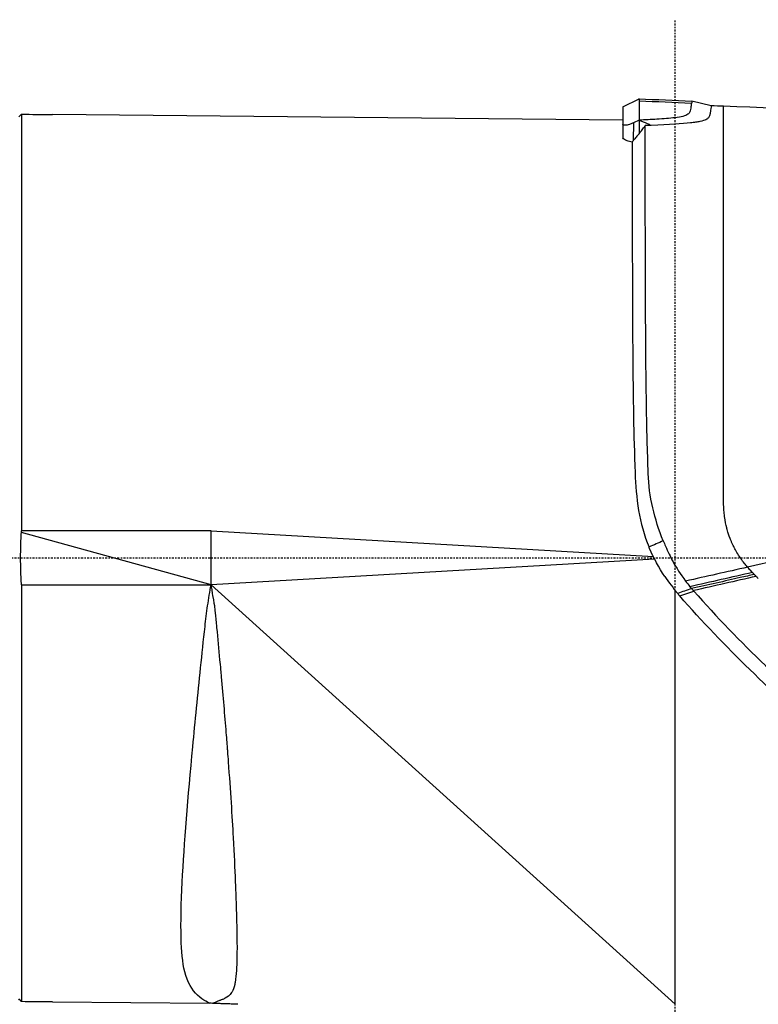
# Model space of a CAD drawing. Header units: millimetres. Extents: x 0 to 3390, y 0 to 1680.
# Tile 45 of 194: x 212 to 267, y 1157 to 1231. Entities that reach past the tile are written whole.
import ezdxf

# ---------------------------------------------------------------- set-up
doc = ezdxf.new("R2010")
doc.units = ezdxf.units.MM
doc.header["$LTSCALE"] = 0.2
doc.linetypes.add('CENTER2', pattern=[1.125, 0.75, -0.125, 0.125, -0.125])
doc.layers.add('02_Center Line', color=1, linetype='CENTER2')

# ---------------------------------------------------------------- blocks, each defined once
blk = doc.blocks.new('A$C7bf043d2')
for p, q in [((97.168, 808.853), (98.374, 809.428)), ((103.739, 808.919), (102.296, 809.26)), ((97.168, 808.853), (97.168, 807.561)), ((52.443, 808.292), (52.443, 777.3)), ((54.75, 808.269), (54.75, 808.272)), ((97.168, 807.84), (54.75, 808.272)), ((97.952, 807.647), (97.95, 806.342)), ((98.379, 807.842), (97.953, 807.648)), ((98.379, 807.842), (98.379, 806.841)), ((98.423, 807.827), (98.423, 807.827)), ((97.172, 807.549), (97.172, 806.549)), ((104.666, 805.46), (104.666, 805.46)), ((104.666, 804.96), (104.666, 804.96)), ((104.667, 804.172), (104.667, 804.172)), ((104.667, 800.686), (104.667, 800.686)), ((104.667, 796.308), (104.667, 796.308)), ((104.667, 794.94), (104.667, 794.94)), ((104.667, 794.939), (104.667, 794.939)), ((104.666, 779.358), (104.666, 779.358)), ((66.55, 777.3), (52.443, 777.3)), ((66.55, 773.3), (52.444, 777.191)), ((66.55, 777.3), (99.439, 775.393)), ((66.55, 773.3), (66.55, 777.3)), ((99.53, 775.212), (66.55, 773.3)), ((52.45, 773.3), (52.45, 742.3)), ((52.45, 773.3), (66.55, 773.3)), ((66.55, 773.3), (101.05, 742.1)), ((103.105, 773.373), (103.105, 773.373)), ((103.866, 773.545), (103.866, 773.545)), ((105.495, 773.563), (105.495, 773.563)), ((101.05, 742.1), (101.05, 772.892)), ((101.397, 772.473), (102.438, 772.832)), ((54.75, 742.28), (54.75, 742.276)), ((54.75, 742.276), (66.42, 742.175)), ((67.05, 742.155), (66.662, 742.169))]:
    blk.add_line(p, q)
for centre, major_axis, ratio, start_param, end_param in [((92.006, 621.618), (-182.609, -48.159), 0.993601, 4.401804, 4.422241), ((89.548, 393.386), (15.119, 415.498), 1, 0, 0.002232), ((41.281, 865.683), (4293.488, -43.802), 0.013339, 4.715125, 4.715662), ((104.648, 804.767), (0, 0.693), 0.027729, 4.888802, 4.909898), ((104.665, 775.219), (0.001, 30.202), 0.000069, 5.198053, 5.210792), ((88.098, 748.944), (-271.669, -62.524), 0.07521, 4.497818, 4.627505), ((338.748, 837.919), (340.326, 119.099), 0.079114, 2.31954, 2.323927), ((74.114, 752.214), (-315.359, -72.27), 0.045423, 4.599283, 4.61396), ((75.525, 749.061), (-313.539, -72.965), 0.054414, 4.599782, 4.614684), ((88.194, 760.475), (146.938, -153.459), 0.108019, 1.555983, 1.556896), ((74.855, 754.018), (309.663, 71.656), 0.0384, 1.457641, 1.47276), ((-450.428, 335.41), (849.402, 470.485), 0.169717, 0.772318, 0.773898), ((-450.428, 335.41), (849.402, 470.485), 0.169717, 0.772307, 0.77231), ((65.159, 656.475), (6124.448, -53.444), 0.013994, 1.572618, 1.572994)]:
    blk.add_ellipse(centre, major_axis=major_axis, ratio=ratio, start_param=start_param, end_param=end_param)
for points, knots in [([(98.378, 809.429), (98.372, 809.429), (98.37, 809.426), (98.372, 809.41), (98.377, 809.399), (98.395, 809.338), (98.389, 809.269), (98.394, 809.253)], [0.0000244, 0.0000244, 0.0000244, 0.0000244, 0.1094019, 0.1094019, 0.2123407, 0.2123407, 0.507266, 0.507266, 0.507266, 0.507266]), ([(98.394, 809.253), (98.392, 809.153), (98.388, 809.006), (98.385, 808.568), (98.389, 808.246), (98.388, 807.849)], [-9.9905984, -9.9905984, -9.9905984, -9.9905984, -9.7085304, -9.7085304, -9.3408899, -9.3408899, -9.3408899, -9.3408899]), ([(102.296, 809.26), (102.296, 809.26), (102.296, 809.257), (102.296, 809.247), (102.296, 809.244), (102.295, 809.237), (102.295, 809.232), (102.294, 809.22), (102.294, 809.213), (102.293, 809.198), (102.293, 809.191), (102.292, 809.178), (102.291, 809.172), (102.29, 809.155), (102.29, 809.144), (102.288, 809.127), (102.288, 809.12), (102.286, 809.105), (102.286, 809.097), (102.269, 809.098)], [0, 0, 0, 0, 0.1020338, 0.1020338, 0.1361921, 0.1361921, 0.1816811, 0.1816811, 0.2273192, 0.2273192, 0.2614847, 0.2614847, 0.287029, 0.287029, 0.3259027, 0.3259027, 0.3450669, 0.3450669, 0.3707618, 0.3707618, 0.3707618, 0.3707618]), ([(102.269, 809.098), (102.25, 809.035), (102.245, 808.949), (102.216, 808.708), (102.193, 808.567), (102.133, 808.408), (102.09, 808.343), (101.925, 808.231), (101.809, 808.181), (101.486, 808.1), (101.299, 808.065), (100.656, 807.983), (100.184, 807.947), (99.278, 807.893), (98.828, 807.871), (98.388, 807.849)], [0.000521, 0.000521, 0.000521, 0.000521, 0.188123, 0.188123, 0.424633, 0.424633, 0.607198, 0.607198, 0.773934, 0.773934, 0.902193, 0.902193, 1.087544, 1.087544, 1.248946, 1.248946, 1.248946, 1.248946]), ([(103.739, 808.919), (103.739, 808.919), (103.732, 808.821), (103.707, 808.623), (103.697, 808.549), (103.678, 808.434), (103.671, 808.395), (103.66, 808.337), (103.654, 808.308), (103.648, 808.279), (103.644, 808.26), (103.644, 808.26), (103.622, 808.163), (103.588, 808.091), (103.491, 807.968), (103.452, 807.929), (103.242, 807.834), (103.094, 807.791), (102.807, 807.732), (102.701, 807.713), (102.526, 807.687), (102.464, 807.679), (102.336, 807.663), (102.238, 807.651), (101.597, 807.582), (100.625, 807.523), (99.281, 807.463)], [0, 0, 0, 0, 0.25, 0.25, 0.375, 0.375, 0.4375, 0.4375, 0.46875, 0.484375, 0.484375, 0.5, 0.5, 0.5625, 0.5625, 0.625, 0.625, 0.6875, 0.6875, 0.71875, 0.71875, 0.734375, 0.734375, 0.75, 0.75, 1, 1, 1, 1]), ([(106.445, 774.604), (106.278, 774.793), (106.113, 775.002), (105.874, 775.345), (105.795, 775.464), (105.642, 775.715), (105.548, 775.883), (105.444, 776.081), (105.387, 776.194), (105.3, 776.384), (105.27, 776.451), (105.21, 776.593), (105.196, 776.625), (105.057, 776.988), (104.996, 777.18), (104.938, 777.382), (104.924, 777.435), (104.903, 777.512), (104.909, 777.492), (104.842, 777.754), (104.781, 778.024), (104.711, 778.536), (104.697, 778.692), (104.682, 778.9), (104.678, 778.965), (104.673, 779.057), (104.672, 779.087), (104.67, 779.144), (104.67, 779.131), (104.663, 779.464), (104.663, 779.667), (104.665, 779.875), (104.665, 779.929), (104.666, 779.985), (104.666, 779.999), (104.667, 780.021), (104.667, 779.997), (104.667, 780.16), (104.667, 780.295), (104.667, 780.502), (104.667, 780.573), (104.667, 780.715), (104.667, 780.817), (104.667, 781.545), (104.664, 782.438), (104.665, 784.069), (104.665, 784.661), (104.666, 785.616), (104.666, 785.945), (104.667, 786.456), (104.667, 786.629), (104.667, 786.892), (104.667, 786.98), (104.667, 787.158), (104.667, 787.289), (104.667, 788.89), (104.667, 790.676), (104.667, 793.563), (104.667, 794.56), (104.667, 796.077), (104.667, 796.586), (104.667, 797.351), (104.667, 797.607), (104.667, 797.989), (104.667, 798.117), (104.667, 798.372), (104.667, 798.526), (104.667, 801.825), (104.667, 804.42), (104.666, 807.951), (104.665, 808.886), (104.667, 808.886)], [0, 0, 0, 0, 0.015625, 0.015625, 0.023438, 0.023438, 0.03125, 0.03125, 0.039063, 0.039063, 0.042969, 0.042969, 0.046875, 0.046875, 0.054688, 0.054688, 0.058594, 0.058594, 0.0625, 0.0625, 0.078125, 0.078125, 0.085938, 0.085938, 0.089844, 0.089844, 0.091797, 0.091797, 0.09375, 0.09375, 0.101563, 0.101563, 0.105469, 0.105469, 0.107422, 0.107422, 0.109375, 0.109375, 0.117188, 0.117188, 0.121094, 0.121094, 0.125, 0.125, 0.1875, 0.1875, 0.21875, 0.21875, 0.234375, 0.234375, 0.242188, 0.242188, 0.246094, 0.246094, 0.25, 0.25, 0.375, 0.375, 0.4375, 0.4375, 0.46875, 0.46875, 0.484375, 0.484375, 0.492188, 0.492188, 0.5, 0.5, 0.75, 0.75, 1, 1, 1, 1]), ([(52.25, 808.1), (52.286, 808.136), (52.327, 808.176), (52.393, 808.242), (52.418, 808.267), (52.443, 808.292)], [0.32153635, 0.32153635, 0.32153635, 0.32153635, 0.33890339, 0.33890339, 0.34904365, 0.34904365, 0.34904365, 0.34904365]), ([(97.952, 807.648), (97.854, 807.603), (97.75, 807.563), (97.543, 807.498), (97.442, 807.476), (97.292, 807.464), (97.234, 807.471), (97.178, 807.509), (97.169, 807.534), (97.173, 807.56)], [-0.6263488, -0.6263488, -0.6263488, -0.6263488, -0.5938572, -0.5938572, -0.5557402, -0.5557402, -0.5188011, -0.5188011, -0.4906347, -0.4906347, -0.4906347, -0.4906347]), ([(98.379, 806.841), (98.455, 806.942), (98.532, 807.042), (98.682, 807.24), (98.749, 807.327), (98.837, 807.443)], [0.0001047, 0.0001047, 0.0001047, 0.0001047, 0.0383043, 0.0383043, 0.07556917, 0.07556917, 0.07556917, 0.07556917]), ([(100.174, 776.569), (99.521, 778.165), (99.114, 779.869), (99.002, 783.263), (98.952, 784.933), (98.88, 789.816), (98.865, 792.889), (98.836, 801.162), (98.838, 805.346), (98.837, 807.443)], [0, 0, 0, 0, 0.1249797, 0.1249797, 0.2499826, 0.2499826, 0.4999884, 0.4999884, 0.9999845, 0.9999845, 0.9999845, 0.9999845]), ([(99.281, 807.463), (99.207, 807.459), (99.134, 807.455), (98.986, 807.447), (98.911, 807.444), (98.838, 807.443)], [-0.04600052, -0.04600052, -0.04600052, -0.04600052, -0.02318209, -0.02318209, -0.00019099, -0.00019099, -0.00019099, -0.00019099]), ([(97.951, 806.341), (97.939, 806.318), (97.923, 806.299), (97.891, 806.262), (97.874, 806.243), (97.858, 806.225)], [-0.01502836, -0.01502836, -0.01502836, -0.01502836, -0.00751045, -0.00751045, -0.00000329, -0.00000329, -0.00000329, -0.00000329]), ([(97.858, 806.225), (97.861, 804.414), (97.859, 801.14), (97.879, 796.844), (97.883, 796.133), (97.885, 795.395), (97.887, 794.632), (97.894, 791.944), (97.908, 788.954), (97.966, 785.799), (97.991, 784.436), (98.029, 783.042), (98.082, 781.628)], [0.000003, 0.000003, 0.000003, 0.000003, 0.5000464, 0.5000464, 0.5000464, 0.5827584, 0.5827584, 0.5827584, 0.8741376, 0.8741376, 0.8741376, 1, 1, 1, 1]), ([(98.379, 806.841), (98.308, 806.757), (98.238, 806.674), (98.096, 806.506), (98.026, 806.422), (97.951, 806.341)], [-0.06668656, -0.06668656, -0.06668656, -0.06668656, -0.03367142, -0.03367142, -0.00060287, -0.00060287, -0.00060287, -0.00060287]), ([(104.667, 800.686), (104.667, 800.712), (104.667, 800.738), (104.667, 800.764), (104.667, 801.103), (104.667, 801.425), (104.667, 801.729), (104.667, 802.033), (104.667, 802.319), (104.667, 802.588), (104.667, 802.704), (104.667, 802.816), (104.667, 802.925)], [0.5989757, 0.5989757, 0.5989757, 0.5989757, 0.6059197, 0.6059197, 0.6059197, 0.6964022, 0.6964022, 0.6964022, 0.78694, 0.78694, 0.78694, 0.8260828, 0.8260828, 0.8260828, 0.8260828]), ([(98.082, 781.628), (98.125, 780.699), (98.186, 779.763), (98.346, 778.832), (98.505, 777.903), (98.757, 776.985), (99.117, 776.107)], [0, 0, 0, 0, 0.5004742, 0.5004742, 0.5004742, 0.99999, 0.99999, 0.99999, 0.99999]), ([(100.174, 776.569), (100.237, 776.437), (100.29, 776.303), (100.511, 775.775), (100.696, 775.388), (101.148, 774.567), (101.45, 774.091), (101.838, 773.571)], [0.0005018, 0.0005018, 0.0005018, 0.0005018, 0.0438918, 0.0438918, 0.1729272, 0.1729272, 0.3261553, 0.3261553, 0.3261553, 0.3261553]), ([(100.291, 773.921), (99.854, 774.579), (99.469, 775.274), (99.146, 776.035), (99.131, 776.071), (99.117, 776.107)], [3.8523052, 3.8523052, 3.8523052, 3.8523052, 4.0777886, 4.0777886, 4.0890329, 4.0890329, 4.0890329, 4.0890329]), ([(106.948, 774.07), (106.784, 774.032), (106.608, 773.992), (106.247, 773.909), (106.063, 773.867), (104.775, 773.575), (103.465, 773.279), (102.283, 773.012)], [-2.1020112, -2.1020112, -2.1020112, -2.1020112, -2.0523265, -2.0523265, -2.0005147, -2.0005147, -1.6536274, -1.6536274, -1.6536274, -1.6536274]), ([(106.811, 774.212), (106.767, 774.26), (106.723, 774.307), (106.678, 774.354), (106.673, 774.359), (106.668, 774.365), (106.663, 774.37), (106.656, 774.378), (106.648, 774.386), (106.641, 774.394), (106.576, 774.464), (106.51, 774.533), (106.445, 774.604)], [0.000001, 0.000001, 0.000001, 0.000001, 0.362969, 0.362969, 0.362969, 0.4051905, 0.4051905, 0.4051905, 0.4643174, 0.4643174, 0.4643174, 1, 1, 1, 1]), ([(66.438, 742.174), (66.441, 742.174), (66.331, 742.225), (66.161, 742.325), (65.988, 742.425), (65.754, 742.574), (65.542, 742.771), (65.123, 743.162), (64.794, 743.748), (64.597, 744.523), (64.421, 745.214), (64.35, 746.055), (64.324, 747.032), (64.293, 748.225), (64.329, 749.62), (64.408, 751.193), (64.551, 754.046), (64.832, 757.495), (65.19, 761.252), (65.371, 763.145), (65.57, 765.115), (65.776, 767.133), (65.88, 768.143), (65.984, 769.165), (66.101, 770.193), (66.16, 770.709), (66.221, 771.226), (66.296, 771.743), (66.372, 772.262), (66.461, 772.781), (66.55, 773.3)], [0.5000108, 0.5000108, 0.5000108, 0.5000108, 0.5313166, 0.5313166, 0.5313166, 0.5630682, 0.5630682, 0.5630682, 0.6260078, 0.6260078, 0.6260078, 0.6820808, 0.6820808, 0.6820808, 0.750516, 0.750516, 0.750516, 0.8746284, 0.8746284, 0.8746284, 0.9371963, 0.9371963, 0.9371963, 0.9685093, 0.9685093, 0.9685093, 0.9842127, 0.9842127, 0.9842127, 1, 1, 1, 1]), ([(66.55, 773.3), (66.56, 773.193), (66.575, 773.073), (66.595, 772.941), (66.605, 772.875), (66.615, 772.805), (66.627, 772.733), (66.639, 772.66), (66.644, 772.629), (66.666, 772.506), (66.753, 772.016), (66.804, 771.706), (66.806, 771.695), (66.808, 771.677), (66.853, 771.265), (66.93, 770.474), (66.936, 770.417), (66.941, 770.359), (66.947, 770.299), (66.953, 770.238), (66.962, 770.146), (66.965, 770.112), (67.045, 769.285), (67.119, 768.49), (67.189, 767.729), (67.213, 767.475), (67.233, 767.257), (67.258, 766.979), (67.274, 766.804), (67.29, 766.631), (67.305, 766.458), (67.438, 764.982), (67.556, 763.597), (67.659, 762.304), (67.678, 762.063), (67.697, 761.826), (67.715, 761.592), (67.724, 761.474), (67.733, 761.358), (67.742, 761.243), (67.751, 761.127), (67.757, 761.05), (67.769, 760.898), (67.788, 760.643), (67.807, 760.391), (67.825, 760.143), (67.986, 757.968), (68.104, 756.095), (68.192, 754.494), (68.26, 753.258), (68.31, 752.183), (68.349, 751.247), (68.355, 751.083), (68.362, 750.924), (68.368, 750.769), (68.371, 750.691), (68.374, 750.615), (68.377, 750.539), (68.38, 750.463), (68.382, 750.417), (68.385, 750.315), (68.393, 750.11), (68.4, 749.91), (68.407, 749.716), (68.454, 748.369), (68.477, 747.259), (68.479, 746.357), (68.479, 746.235), (68.479, 746.114), (68.478, 745.994), (68.478, 745.858), (68.476, 745.723), (68.474, 745.589), (68.47, 745.337), (68.463, 745.077), (68.452, 744.853), (68.436, 744.518), (68.409, 744.224), (68.375, 743.967), (68.364, 743.881), (68.354, 743.812), (68.339, 743.721), (68.33, 743.664), (68.32, 743.611), (68.309, 743.561), (68.257, 743.327), (68.189, 743.162), (68.118, 743.035), (68.105, 743.013), (68.097, 742.999), (68.08, 742.972), (67.945, 742.761), (67.779, 742.644), (67.589, 742.547), (67.569, 742.537), (67.547, 742.527), (67.525, 742.516), (67.458, 742.485), (67.385, 742.454), (67.308, 742.424), (67.293, 742.418), (67.27, 742.409), (67.263, 742.406), (67.224, 742.391), (67.15, 742.363), (67.055, 742.326), (67.024, 742.314), (66.981, 742.298), (66.954, 742.288), (66.794, 742.227), (66.712, 742.189), (66.679, 742.176), (66.667, 742.171), (66.662, 742.169), (66.662, 742.169), (66.662, 742.169), (66.662, 742.169), (66.662, 742.169)], [0, 0, 0, 0, 0.0039062, 0.0039062, 0.0039062, 0.0058594, 0.0058594, 0.0058594, 0.0078125, 0.0078125, 0.0078125, 0.015625, 0.015625, 0.015625, 0.0292969, 0.0292969, 0.0292969, 0.0302734, 0.0302734, 0.0302734, 0.03125, 0.03125, 0.03125, 0.0546875, 0.0546875, 0.0546875, 0.0625, 0.0625, 0.0625, 0.067396, 0.067396, 0.067396, 0.109375, 0.109375, 0.109375, 0.1171875, 0.1171875, 0.1171875, 0.1210937, 0.1210937, 0.1210937, 0.125, 0.125, 0.125, 0.1316087, 0.1316087, 0.1316087, 0.1895961, 0.1895961, 0.1895961, 0.234375, 0.234375, 0.234375, 0.2421875, 0.2421875, 0.2421875, 0.2460937, 0.2460937, 0.2460937, 0.25, 0.25, 0.25, 0.2579031, 0.2579031, 0.2579031, 0.3125, 0.3125, 0.3125, 0.3198476, 0.3198476, 0.3198476, 0.328125, 0.328125, 0.328125, 0.34375, 0.34375, 0.34375, 0.3671875, 0.3671875, 0.3671875, 0.375, 0.375, 0.375, 0.379817, 0.379817, 0.379817, 0.4023437, 0.4023437, 0.4023437, 0.40625, 0.40625, 0.40625, 0.4375, 0.4375, 0.4375, 0.4409132, 0.4409132, 0.4409132, 0.4511719, 0.4511719, 0.4511719, 0.453125, 0.453125, 0.453125, 0.4648437, 0.4648437, 0.4648437, 0.46875, 0.46875, 0.46875, 0.4921875, 0.4921875, 0.4921875, 0.5, 0.5, 0.5, 0.5000001, 0.5000001, 0.5000001, 0.5000001]), ([(102.43, 772.848), (102.434, 772.843), (102.438, 772.838), (102.443, 772.833), (104.137, 770.898), (105.937, 769.068), (107.769, 767.291), (107.775, 767.285), (107.781, 767.279), (107.787, 767.274), (109.617, 765.498), (111.474, 763.773), (113.284, 762.077), (113.287, 762.074), (113.289, 762.072), (113.292, 762.069), (116.92, 758.668), (120.462, 755.43), (123.653, 752.525), (126.845, 749.618), (129.697, 747.042), (131.759, 745.182), (133.821, 743.322), (135.048, 742.219), (135.05, 742.217)], [0.0000178, 0.0000178, 0.0000178, 0.0000178, 0.0003281, 0.0003281, 0.0003281, 0.125, 0.125, 0.125, 0.1254001, 0.1254001, 0.1254001, 0.25, 0.25, 0.25, 0.2501813, 0.2501813, 0.2501813, 0.5, 0.5, 0.5, 0.7499352, 0.7499352, 0.7499352, 0.9999996, 0.9999996, 0.9999996, 0.9999996]), ([(132.01, 743.603), (131.526, 744.039), (130.938, 744.569), (130.259, 745.181), (128.199, 747.04), (125.372, 749.594), (122.221, 752.464), (119.07, 755.334), (115.582, 758.529), (112.017, 761.873), (110.233, 763.545), (108.407, 765.24), (106.613, 766.993), (104.82, 768.747), (103.058, 770.563), (101.397, 772.473)], [0.1677451, 0.1677451, 0.1677451, 0.1677451, 0.250057, 0.250057, 0.250057, 0.5, 0.5, 0.5, 0.7499984, 0.7499984, 0.7499984, 0.8750196, 0.8750196, 0.8750196, 0.9999991, 0.9999991, 0.9999991, 0.9999991]), ([(52.45, 742.3), (52.423, 742.328), (52.395, 742.355), (52.327, 742.424), (52.286, 742.464), (52.25, 742.5)], [0.20037343, 0.20037343, 0.20037343, 0.20037343, 0.21152011, 0.21152011, 0.22888714, 0.22888714, 0.22888714, 0.22888714]), ([(66.438, 742.174), (66.438, 742.174), (66.438, 742.174), (66.438, 742.174)], [0.5000102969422, 0.5000102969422, 0.5000102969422, 0.5000102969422, 0.500010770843, 0.500010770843, 0.500010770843, 0.5000107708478]), ([(67.55, 742.139), (67.494, 742.141), (67.437, 742.143), (67.384, 742.145), (67.332, 742.147), (67.281, 742.148), (67.238, 742.15), (67.194, 742.151), (67.156, 742.152), (67.126, 742.153), (67.096, 742.154), (67.074, 742.154), (67.062, 742.155), (67.054, 742.155), (67.05, 742.155), (67.05, 742.155)], [0, 0, 0, 0, 0.1074975, 0.1074975, 0.1074975, 0.2149987, 0.2149987, 0.2149987, 0.3224461, 0.3224461, 0.3224461, 0.4298327, 0.4298327, 0.4298327, 0.5001113, 0.5001113, 0.5001113, 0.5001113]), ([(68.35, 742.108), (68.217, 742.113), (68.083, 742.118), (67.817, 742.128), (67.683, 742.134), (67.55, 742.139)], [0.000001, 0.000001, 0.000001, 0.000001, 0.04003033, 0.04003033, 0.08005966, 0.08005966, 0.08005966, 0.08005966]), ([(68.553, 742.1), (68.521, 742.101), (68.488, 742.103), (68.42, 742.105), (68.385, 742.107), (68.35, 742.108)], [0.00000085, 0.00000085, 0.00000085, 0.00000085, 0.01048267, 0.01048267, 0.02096222, 0.02096222, 0.02096222, 0.02096222])]:
    blk.add_open_spline(points, degree=3, knots=knots)
for points in [[(98.378, 809.429), (99.685, 809.386), (100.991, 809.33), (102.296, 809.26)], [(135.862, 806.573), (125.486, 807.736), (115.088, 808.507), (104.667, 808.886)], [(99.015, 807.575), (98.805, 807.665), (98.595, 807.754), (98.388, 807.849)], [(99.281, 807.463), (99.193, 807.5), (99.104, 807.538), (99.015, 807.575)], [(97.858, 806.225), (97.451, 806.276), (97.174, 806.424), (97.169, 806.549)], [(107.086, 773.924), (107.04, 773.973), (106.994, 774.021), (106.948, 774.07)], [(100.291, 773.921), (100.591, 773.478), (100.912, 773.054), (101.249, 772.653)], [(101.838, 773.571), (101.941, 773.431), (102.047, 773.292), (102.157, 773.156)], [(107.086, 773.924), (107.139, 773.869), (107.192, 773.813), (107.245, 773.758)], [(101.249, 772.653), (101.297, 772.593), (101.347, 772.533), (101.397, 772.473)], [(102.157, 773.156), (102.196, 773.105), (102.238, 773.055), (102.283, 773.012)], [(102.283, 773.012), (102.333, 772.957), (102.381, 772.901), (102.43, 772.848)], [(66.662, 742.169), (66.587, 742.172), (66.513, 742.174), (66.438, 742.174)]]:
    blk.add_open_spline(points, degree=3)
for points, weights in [([(52.45, 773.3), (52.332, 775.246), (52.444, 777.191)], [1.21788987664, 1.22010971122, 1.21801018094]), ([(52.444, 777.191), (52.443, 777.246), (52.443, 777.3)], [1.21378259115, 1.21379366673, 1.21380150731])]:
    blk.add_rational_spline(points, weights, degree=2)
at = {"layer": '02_Center Line'}
for p, q in [((101.05, 718.6), (101.05, 815.322)), ((-33.572, 775.3), (157.031, 775.3))]:
    blk.add_line(p, q, dxfattribs=at)

msp = doc.modelspace()

# ---------------------------------------------------------------- block references
msp.add_blockref('A$C7bf043d2', (159.554, 415.338))

doc.saveas('drawing.dxf')
